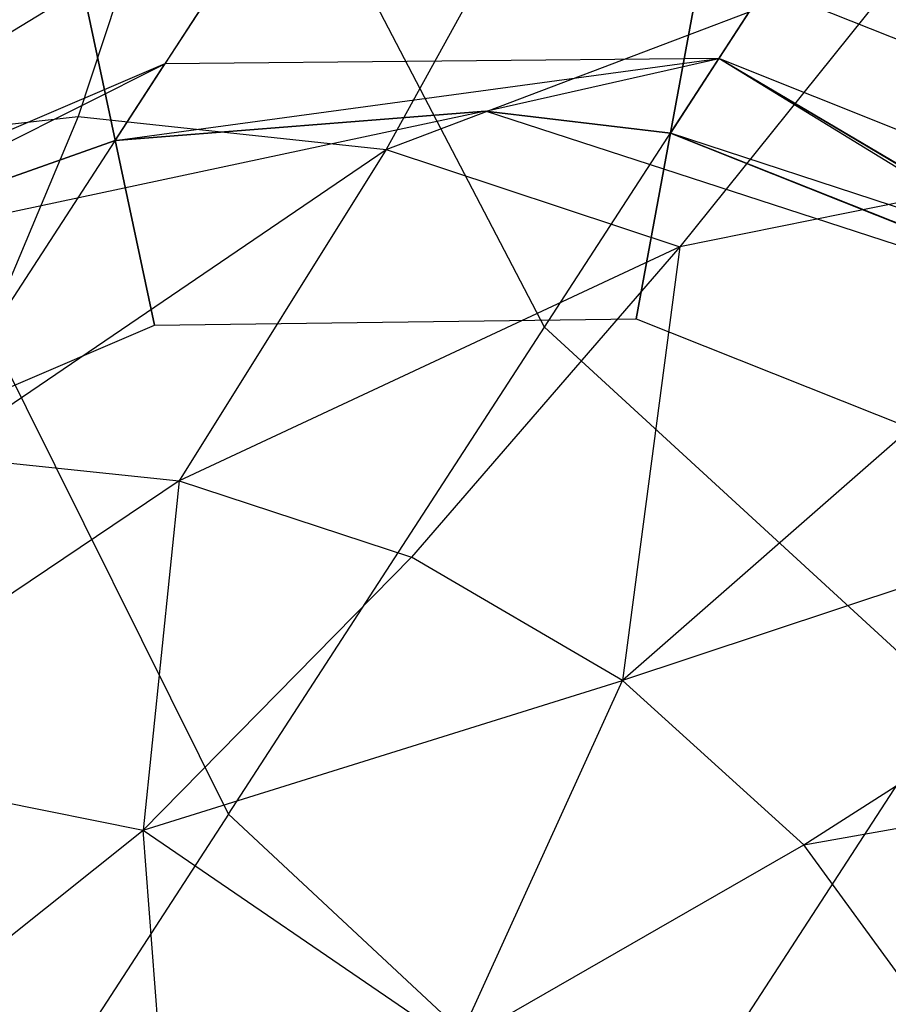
# Model space of a CAD drawing. Extents: x 1.6 to 24.9, y -15.7 to 0.
# Tile 93 of 246: x 5.322 to 5.621, y -11.621 to -11.282. Entities that reach past the tile are written whole.
import ezdxf

# ---------------------------------------------------------------- set-up
doc = ezdxf.new("R2010")
doc.units = 0
doc.header["$LTSCALE"] = 2.54
doc.layers.get('0').update_dxf_attribs({"color": 13, "linetype": 'CONTINUOUS'})

# ---------------------------------------------------------------- blocks, each defined once
blk = doc.blocks.new('ARES-203-D_STL')
at = {"color": 0}
for p, q in [((5.44219, -11.18918, 6.19655), (5.37221, -11.29694, 6.85946)), ((5.44219, -11.18918, 6.19655), (5.37221, -11.29694, 6.85946)), ((5.63133, -11.1898, 6.22442), (5.56298, -11.29505, 6.8719)), ((5.63133, -11.1898, 6.22442), (5.56298, -11.29505, 6.8719)), ((5.50288, -11.38759, 4.53568), (5.62457, -11.20022, 4.20859)), ((5.50288, -11.38759, 4.53568), (5.62457, -11.20022, 4.20859)), ((5.37911, -11.20344, 22.20719), (5.34229, -11.31504, 22.53428)), ((5.37911, -11.20344, 22.20719), (5.34229, -11.31504, 22.53428)), ((5.50862, -11.21706, 22.20722), (5.44833, -11.32635, 22.53459)), ((5.50862, -11.21706, 22.20722), (5.44833, -11.32635, 22.53459)), ((5.4185, -11.22565, 4.59231), (5.20928, -11.35279, 5.34529)), ((5.4185, -11.22565, 4.59231), (5.20928, -11.35279, 5.34529)), ((5.31182, -11.38993, 4.93005), (5.4185, -11.22565, 4.59231)), ((5.31182, -11.38993, 4.93005), (5.4185, -11.22565, 4.59231)), ((5.50288, -11.38759, 4.53568), (5.4185, -11.22565, 4.59231)), ((5.50288, -11.38759, 4.53568), (5.4185, -11.22565, 4.59231)), ((5.44833, -11.32635, 22.53459), (5.63256, -11.25655, 22.20725)), ((5.44833, -11.32635, 22.53459), (5.63256, -11.25655, 22.20725)), ((5.63256, -11.25655, 22.20725), (5.54956, -11.35986, 22.53488)), ((5.63256, -11.25655, 22.20725), (5.54956, -11.35986, 22.53488)), ((5.53445, -11.38465, 9.7859), (5.55723, -11.26175, 9.81939)), ((5.53445, -11.38465, 9.7859), (5.55723, -11.26175, 9.81939)), ((5.55723, -11.26175, 10.2524), (5.53445, -11.38465, 10.2859)), ((5.55723, -11.26175, 10.2524), (5.53445, -11.38465, 10.2859)), ((5.75655, -11.34127, 9.81939), (5.55723, -11.26175, 9.81939)), ((5.75655, -11.34127, 9.81939), (5.55723, -11.26175, 9.81939)), ((5.75655, -11.34127, 10.2524), (5.55723, -11.26175, 10.2524)), ((5.75655, -11.34127, 10.2524), (5.55723, -11.26175, 10.2524)), ((5.36864, -11.38682, 9.7859), (5.34265, -11.26456, 9.81939)), ((5.36864, -11.38682, 9.7859), (5.34265, -11.26456, 9.81939)), ((5.34265, -11.26456, 10.2524), (5.36864, -11.38682, 10.2859)), ((5.34265, -11.26456, 10.2524), (5.36864, -11.38682, 10.2859)), ((5.37221, -11.29694, 6.85946), (5.19714, -11.37149, 6.84085)), ((5.37221, -11.29694, 6.85946), (5.19714, -11.37149, 6.84085)), ((5.23454, -11.36594, 7.39346), (5.37221, -11.29694, 6.85946)), ((5.23454, -11.36594, 7.39346), (5.37221, -11.29694, 6.85946)), ((5.35512, -11.32325, 7.39346), (5.56298, -11.29505, 6.8719)), ((5.35512, -11.32325, 7.39346), (5.56298, -11.29505, 6.8719)), ((5.35512, -11.32325, 7.39346), (5.37221, -11.29694, 6.85946)), ((5.35512, -11.32325, 7.39346), (5.37221, -11.29694, 6.85946)), ((5.56298, -11.29505, 6.8719), (5.37221, -11.29694, 6.85946)), ((5.56298, -11.29505, 6.8719), (5.37221, -11.29694, 6.85946)), ((5.48264, -11.31321, 7.39346), (5.56298, -11.29505, 6.8719)), ((5.48264, -11.31321, 7.39346), (5.56298, -11.29505, 6.8719)), ((5.56298, -11.29505, 6.8719), (5.54629, -11.32074, 7.39346)), ((5.56298, -11.29505, 6.8719), (5.54629, -11.32074, 7.39346)), ((5.67133, -11.36164, 7.34736), (5.56298, -11.29505, 6.8719)), ((5.69353, -11.37271, 7.31963), (5.56298, -11.29505, 6.8719)), ((5.67133, -11.36164, 7.34736), (5.56298, -11.29505, 6.8719)), ((5.69353, -11.37271, 7.31963), (5.56298, -11.29505, 6.8719)), ((5.70967, -11.38176, 7.30841), (5.56298, -11.29505, 6.8719)), ((5.70967, -11.38176, 7.30841), (5.56298, -11.29505, 6.8719)), ((5.74042, -11.36611, 6.87626), (5.56298, -11.29505, 6.8719)), ((5.74042, -11.36611, 6.87626), (5.56298, -11.29505, 6.8719)), ((5.48264, -11.31321, 9.7859), (5.23454, -11.36594, 9.7859)), ((5.48264, -11.31321, 9.7859), (5.23454, -11.36594, 9.7859)), ((5.35512, -11.32325, 7.39346), (5.48264, -11.31321, 7.39346)), ((5.48264, -11.31321, 9.7859), (5.35512, -11.32325, 7.39346)), ((5.35512, -11.32325, 7.39346), (5.48264, -11.31321, 7.39346)), ((5.48264, -11.31321, 9.7859), (5.35512, -11.32325, 7.39346)), ((5.48264, -11.31321, 7.39346), (5.54629, -11.32074, 7.39346)), ((5.72387, -11.39159, 9.7859), (5.48264, -11.31321, 9.7859)), ((5.54629, -11.32074, 7.39346), (5.48264, -11.31321, 9.7859)), ((5.72387, -11.39159, 9.7859), (5.48264, -11.31321, 9.7859)), ((5.54629, -11.32074, 7.39346), (5.48264, -11.31321, 9.7859)), ((5.48264, -11.31321, 7.39346), (5.54629, -11.32074, 7.39346)), ((5.48264, -11.31321, 7.39346), (5.48264, -11.31321, 9.7859)), ((5.48264, -11.31321, 7.39346), (5.48264, -11.31321, 9.7859)), ((5.23632, -11.32671, 22.53398), (5.34229, -11.31504, 22.53428)), ((5.23632, -11.32671, 22.53398), (5.34229, -11.31504, 22.53428)), ((5.34229, -11.31504, 22.53428), (5.29338, -11.43172, 22.8499)), ((5.34229, -11.31504, 22.53428), (5.29338, -11.43172, 22.8499)), ((5.34229, -11.31504, 22.53428), (5.44833, -11.32635, 22.53459)), ((5.34229, -11.31504, 22.53428), (5.44833, -11.32635, 22.53459)), ((5.74564, -11.32022, 22.20728), (5.52978, -11.50924, 22.85084)), ((5.74564, -11.32022, 22.20728), (5.52978, -11.50924, 22.85084)), ((5.72398, -11.3914, 7.34874), (5.54629, -11.32074, 7.39346)), ((5.54629, -11.32074, 7.39346), (5.72387, -11.39159, 7.39346)), ((5.72398, -11.3914, 7.34874), (5.54629, -11.32074, 7.39346)), ((5.67133, -11.36164, 7.34736), (5.54629, -11.32074, 7.39346)), ((5.67133, -11.36164, 7.34736), (5.54629, -11.32074, 7.39346)), ((5.72387, -11.39159, 9.7859), (5.54629, -11.32074, 7.39346)), ((5.54629, -11.32074, 7.39346), (5.72387, -11.39159, 7.39346)), ((5.72387, -11.39159, 9.7859), (5.54629, -11.32074, 7.39346)), ((5.74564, -11.32022, 22.20728), (5.54956, -11.35986, 22.53488)), ((5.74564, -11.32022, 22.20728), (5.54956, -11.35986, 22.53488)), ((5.23454, -11.36594, 7.39346), (5.35512, -11.32325, 7.39346)), ((5.35512, -11.32325, 7.39346), (5.23454, -11.36594, 9.7859)), ((5.35512, -11.32325, 7.39346), (5.23454, -11.36594, 9.7859)), ((5.23454, -11.36594, 7.39346), (5.35512, -11.32325, 7.39346)), ((5.29338, -11.43172, 22.8499), (5.44833, -11.32635, 22.53459)), ((5.29338, -11.43172, 22.8499), (5.44833, -11.32635, 22.53459)), ((5.44833, -11.32635, 22.53459), (5.37705, -11.44051, 22.85023)), ((5.44833, -11.32635, 22.53459), (5.37705, -11.44051, 22.85023)), ((5.44833, -11.32635, 22.53459), (5.54956, -11.35986, 22.53488)), ((5.44833, -11.32635, 22.53459), (5.54956, -11.35986, 22.53488)), ((5.54956, -11.35986, 22.53488), (5.37705, -11.44051, 22.85023)), ((5.54956, -11.35986, 22.53488), (5.37705, -11.44051, 22.85023)), ((5.54956, -11.35986, 22.53488), (5.45706, -11.46673, 22.85055)), ((5.54956, -11.35986, 22.53488), (5.45706, -11.46673, 22.85055)), ((5.54956, -11.35986, 22.53488), (5.52978, -11.50924, 22.85084)), ((5.54956, -11.35986, 22.53488), (5.52978, -11.50924, 22.85084)), ((5.36864, -11.38682, 9.7859), (5.53445, -11.38465, 9.7859)), ((5.36864, -11.38682, 9.7859), (5.53445, -11.38465, 9.7859)), ((5.36864, -11.38682, 10.2859), (5.53445, -11.38465, 10.2859)), ((5.36864, -11.38682, 10.2859), (5.53445, -11.38465, 10.2859)), ((5.53445, -11.38465, 9.7859), (5.68847, -11.4461, 9.7859)), ((5.53445, -11.38465, 9.7859), (5.68847, -11.4461, 9.7859)), ((5.53445, -11.38465, 10.2859), (5.68847, -11.4461, 10.2859)), ((5.53445, -11.38465, 10.2859), (5.68847, -11.4461, 10.2859)), ((5.21628, -11.45228, 9.7859), (5.36864, -11.38682, 9.7859)), ((5.21628, -11.45228, 9.7859), (5.36864, -11.38682, 9.7859)), ((5.21628, -11.45228, 10.2859), (5.36864, -11.38682, 10.2859)), ((5.21628, -11.45228, 10.2859), (5.36864, -11.38682, 10.2859)), ((5.39404, -11.55519, 4.88025), (5.50288, -11.38759, 4.53568)), ((5.39404, -11.55519, 4.88025), (5.50288, -11.38759, 4.53568)), ((5.64296, -11.51618, 4.5158), (5.50288, -11.38759, 4.53568)), ((5.64296, -11.51618, 4.5158), (5.50288, -11.38759, 4.53568)), ((5.39404, -11.55519, 4.88025), (5.31182, -11.38993, 4.93005)), ((5.39404, -11.55519, 4.88025), (5.31182, -11.38993, 4.93005)), ((5.8434, -11.40496, 22.2073), (5.52978, -11.50924, 22.85084)), ((5.8434, -11.40496, 22.2073), (5.52978, -11.50924, 22.85084)), ((5.59218, -11.56579, 22.85111), (5.8434, -11.40496, 22.2073)), ((5.59218, -11.56579, 22.85111), (5.8434, -11.40496, 22.2073)), ((5.29338, -11.43172, 22.8499), (5.37705, -11.44051, 22.85023)), ((5.29338, -11.43172, 22.8499), (5.37705, -11.44051, 22.85023)), ((5.37705, -11.44051, 22.85023), (5.23657, -11.53484, 23.15586)), ((5.37705, -11.44051, 22.85023), (5.23657, -11.53484, 23.15586)), ((5.37705, -11.44051, 22.85023), (5.36471, -11.5607, 23.15613)), ((5.37705, -11.44051, 22.85023), (5.36471, -11.5607, 23.15613)), ((5.37705, -11.44051, 22.85023), (5.45706, -11.46673, 22.85055)), ((5.37705, -11.44051, 22.85023), (5.45706, -11.46673, 22.85055)), ((5.45706, -11.46673, 22.85055), (5.36471, -11.5607, 23.15613)), ((5.45706, -11.46673, 22.85055), (5.36471, -11.5607, 23.15613)), ((5.52978, -11.50924, 22.85084), (5.45706, -11.46673, 22.85055)), ((5.52978, -11.50924, 22.85084), (5.45706, -11.46673, 22.85055)), ((5.59218, -11.56579, 22.85111), (5.92193, -11.50707, 22.20733)), ((5.59218, -11.56579, 22.85111), (5.92193, -11.50707, 22.20733)), ((5.36471, -11.5607, 23.15613), (5.52978, -11.50924, 22.85084)), ((5.36471, -11.5607, 23.15613), (5.52978, -11.50924, 22.85084)), ((5.47266, -11.63441, 23.15637), (5.52978, -11.50924, 22.85084)), ((5.47266, -11.63441, 23.15637), (5.52978, -11.50924, 22.85084)), ((5.52978, -11.50924, 22.85084), (5.59218, -11.56579, 22.85111)), ((5.52978, -11.50924, 22.85084), (5.59218, -11.56579, 22.85111)), ((5.64296, -11.51618, 4.5158), (5.53336, -11.68495, 4.86276)), ((5.64296, -11.51618, 4.5158), (5.53336, -11.68495, 4.86276)), ((5.23657, -11.53484, 23.15586), (5.36471, -11.5607, 23.15613)), ((5.23657, -11.53484, 23.15586), (5.36471, -11.5607, 23.15613)), ((5.39404, -11.55519, 4.88025), (5.29944, -11.70086, 5.2387)), ((5.39404, -11.55519, 4.88025), (5.29944, -11.70086, 5.2387)), ((5.53336, -11.68495, 4.86276), (5.39404, -11.55519, 4.88025)), ((5.53336, -11.68495, 4.86276), (5.39404, -11.55519, 4.88025)), ((5.28448, -11.6248, 23.45208), (5.36471, -11.5607, 23.15613)), ((5.28448, -11.6248, 23.45208), (5.36471, -11.5607, 23.15613)), ((5.36471, -11.5607, 23.15613), (5.47266, -11.63441, 23.15637)), ((5.37395, -11.68086, 23.45199), (5.36471, -11.5607, 23.15613)), ((5.37395, -11.68086, 23.45199), (5.36471, -11.5607, 23.15613)), ((5.36471, -11.5607, 23.15613), (5.47266, -11.63441, 23.15637)), ((5.47266, -11.63441, 23.15637), (5.59218, -11.56579, 22.85111)), ((5.47266, -11.63441, 23.15637), (5.59218, -11.56579, 22.85111)), ((5.64166, -11.63368, 22.85134), (5.59218, -11.56579, 22.85111)), ((5.64166, -11.63368, 22.85134), (5.59218, -11.56579, 22.85111))]:
    blk.add_line(p, q, dxfattribs=at)

msp = doc.modelspace()

# ---------------------------------------------------------------- block references
at = {"color": 0}
msp.add_blockref('ARES-203-D_STL', (0, 0), dxfattribs=at)

doc.saveas('drawing.dxf')
